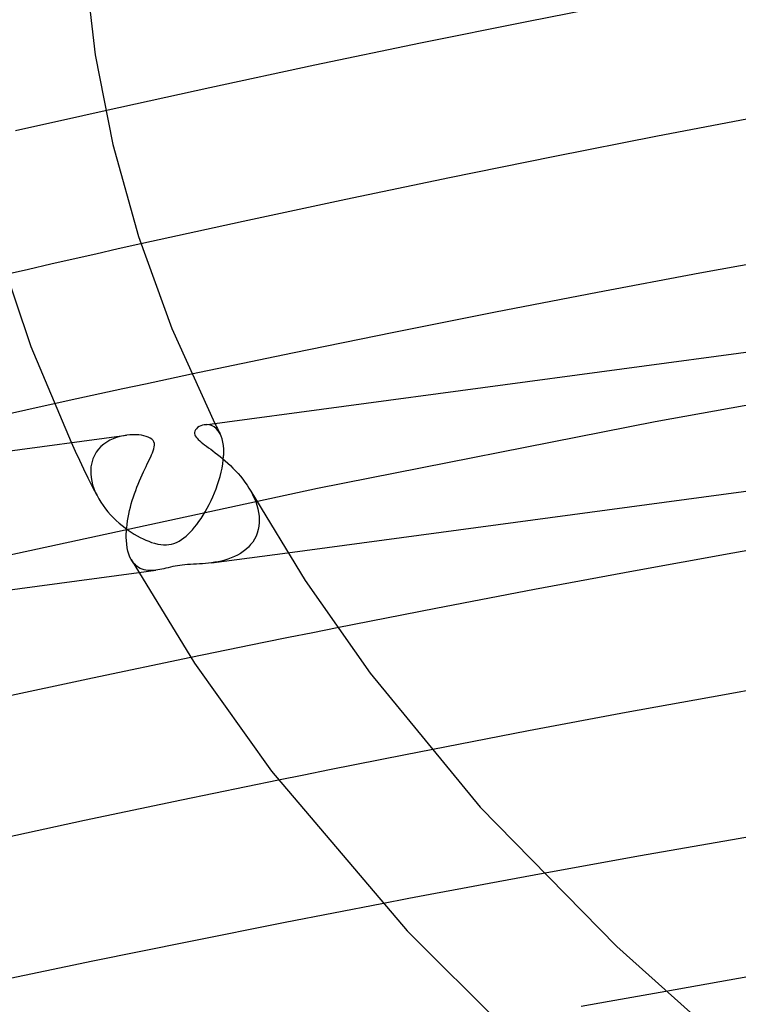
# Model space of a CAD drawing. Header units: millimetres. Extents: x -417 to 417, y -210 to 365.
# Tile 48 of 100: x -138 to -117, y 217 to 245. Entities that reach past the tile are written whole.
import ezdxf

# ---------------------------------------------------------------- set-up
doc = ezdxf.new("R2010")
doc.units = ezdxf.units.MM
doc.layers.add('HIDDEN', color=7, linetype='Continuous')
doc.layers.add('THICK', color=7, linetype='Continuous')

msp = doc.modelspace()

# ---------------------------------------------------------------- linework, layer by layer
at = {"layer": 'HIDDEN'}
for p, q in [((-135.309, 242.723), (-135.962, 242.577)), ((-136.614, 242.43), (-137.265, 242.283)), ((-135.962, 242.577), (-136.614, 242.43)), ((-137.265, 242.283), (-137.915, 242.135)), ((-134.931, 238.708), (-135.585, 238.561)), ((-134.275, 238.855), (-134.931, 238.708)), ((-136.238, 238.414), (-136.891, 238.266)), ((-135.585, 238.561), (-136.238, 238.414)), ((-136.891, 238.266), (-137.542, 238.117)), ((-137.542, 238.117), (-138.192, 237.967)), ((-109.411, 235.476), (-119.339, 233.691)), ((-132.802, 235.072), (-133.469, 234.93)), ((-134.136, 234.788), (-134.801, 234.645)), ((-133.469, 234.93), (-134.136, 234.788)), ((-135.466, 234.501), (-136.13, 234.356)), ((-134.801, 234.645), (-135.466, 234.501)), ((-136.13, 234.356), (-136.793, 234.211)), ((-132.363, 233.609), (-132.432, 233.604)), ((-132.292, 233.602), (-132.363, 233.609)), ((-132.221, 233.582), (-132.292, 233.602)), ((-132.151, 233.547), (-132.221, 233.582)), ((-132.126, 233.645), (-132.101, 233.594)), ((-132.101, 233.594), (-132.075, 233.544)), ((-119.339, 233.691), (-129.148, 231.751)), ((-134.782, 233.287), (-134.882, 233.265)), ((-134.684, 233.302), (-134.782, 233.287)), ((-132.086, 233.497), (-132.151, 233.547)), ((-132.027, 233.43), (-132.086, 233.497)), ((-132.075, 233.544), (-132.05, 233.493)), ((-132.05, 233.493), (-132.024, 233.443)), ((-131.975, 233.345), (-132.027, 233.43)), ((-132.024, 233.443), (-131.999, 233.392)), ((-131.999, 233.392), (-131.973, 233.342)), ((-131.943, 233.273), (-131.975, 233.345)), ((-131.916, 233.192), (-131.943, 233.273)), ((-136.173, 232.83), (-136.293, 233.087)), ((-135.353, 233.04), (-135.433, 232.971)), ((-135.267, 233.101), (-135.353, 233.04)), ((-135.175, 233.154), (-135.267, 233.101)), ((-135.079, 233.199), (-135.175, 233.154)), ((-134.981, 233.235), (-135.079, 233.199)), ((-134.882, 233.265), (-134.981, 233.235)), ((-131.894, 233.102), (-131.916, 233.192)), ((-131.879, 233.003), (-131.894, 233.102)), ((-131.87, 232.896), (-131.879, 233.003)), ((-136.052, 232.572), (-136.173, 232.83)), ((-135.625, 232.714), (-135.67, 232.612)), ((-135.57, 232.808), (-135.625, 232.714)), ((-135.506, 232.894), (-135.57, 232.808)), ((-135.433, 232.971), (-135.506, 232.894)), ((-131.881, 232.584), (-131.872, 232.697)), ((-131.872, 232.697), (-131.871, 232.711)), ((-131.871, 232.711), (-131.87, 232.725)), ((-131.869, 232.782), (-131.87, 232.896)), ((-131.87, 232.74), (-131.869, 232.754)), ((-131.87, 232.725), (-131.87, 232.74)), ((-131.869, 232.768), (-131.869, 232.782)), ((-131.869, 232.754), (-131.869, 232.768)), ((-135.929, 232.315), (-136.052, 232.572)), ((-135.703, 232.503), (-135.724, 232.387)), ((-135.67, 232.612), (-135.703, 232.503)), ((-131.916, 232.348), (-131.895, 232.468)), ((-131.895, 232.468), (-131.881, 232.584)), ((-135.804, 232.059), (-135.929, 232.315)), ((-135.724, 232.387), (-135.733, 232.265)), ((-135.733, 232.265), (-135.733, 232.25)), ((-135.733, 232.25), (-135.733, 232.236)), ((-135.733, 232.236), (-135.733, 232.222)), ((-135.733, 232.222), (-135.732, 232.208)), ((-135.732, 232.208), (-135.732, 232.194)), ((-135.732, 232.194), (-135.731, 232.179)), ((-135.731, 232.179), (-135.721, 232.076)), ((-131.971, 232.107), (-131.941, 232.228)), ((-131.941, 232.228), (-131.916, 232.348)), ((-135.677, 231.803), (-135.804, 232.059)), ((-135.721, 232.076), (-135.703, 231.971)), ((-135.703, 231.971), (-135.675, 231.865)), ((-135.675, 231.865), (-135.64, 231.758)), ((-132.088, 231.747), (-132.045, 231.866)), ((-132.045, 231.866), (-132.006, 231.987)), ((-132.006, 231.987), (-131.971, 232.107)), ((-129.148, 231.751), (-138.812, 229.664)), ((-135.549, 231.55), (-135.677, 231.803)), ((-135.64, 231.758), (-135.598, 231.652)), ((-135.598, 231.652), (-135.548, 231.547)), ((-132.183, 231.514), (-132.134, 231.63)), ((-132.134, 231.63), (-132.088, 231.747)), ((-131.084, 231.681), (-131.03, 231.58)), ((-131.03, 231.58), (-130.982, 231.478)), ((-135.548, 231.547), (-135.495, 231.45)), ((-135.495, 231.45), (-135.437, 231.354)), ((-135.437, 231.354), (-135.373, 231.26)), ((-132.346, 231.184), (-132.289, 231.291)), ((-132.289, 231.291), (-132.235, 231.402)), ((-132.235, 231.402), (-132.183, 231.514)), ((-130.982, 231.478), (-130.94, 231.375)), ((-130.94, 231.375), (-130.904, 231.271)), ((-130.904, 231.271), (-130.876, 231.166)), ((-135.373, 231.26), (-135.305, 231.168)), ((-135.305, 231.168), (-135.233, 231.079)), ((-135.233, 231.079), (-135.156, 230.992)), ((-135.156, 230.992), (-135.076, 230.908)), ((-132.528, 230.884), (-132.467, 230.979)), ((-132.467, 230.979), (-132.406, 231.08)), ((-132.406, 231.08), (-132.346, 231.184)), ((-130.876, 231.166), (-130.854, 231.061)), ((-130.854, 231.061), (-130.84, 230.956)), ((-135.076, 230.908), (-134.993, 230.828)), ((-134.993, 230.828), (-134.907, 230.75)), ((-134.907, 230.75), (-134.82, 230.677)), ((-132.715, 230.631), (-132.653, 230.71)), ((-132.653, 230.71), (-132.591, 230.794)), ((-132.591, 230.794), (-132.528, 230.884)), ((-130.836, 230.765), (-130.847, 230.661)), ((-130.84, 230.956), (-130.835, 230.853)), ((-130.835, 230.794), (-130.836, 230.779)), ((-130.836, 230.779), (-130.836, 230.765)), ((-130.835, 230.853), (-130.835, 230.838)), ((-130.835, 230.838), (-130.835, 230.823)), ((-130.835, 230.823), (-130.835, 230.809)), ((-130.835, 230.809), (-130.835, 230.794)), ((-134.82, 230.677), (-134.732, 230.608)), ((-134.732, 230.608), (-134.643, 230.544)), ((-134.643, 230.544), (-134.555, 230.484)), ((-134.555, 230.484), (-134.467, 230.429)), ((-134.467, 230.429), (-134.38, 230.378)), ((-132.962, 230.374), (-132.901, 230.43)), ((-132.901, 230.43), (-132.839, 230.491)), ((-132.839, 230.491), (-132.778, 230.558)), ((-132.778, 230.558), (-132.715, 230.631)), ((-130.895, 230.462), (-130.931, 230.37)), ((-130.866, 230.56), (-130.895, 230.462)), ((-130.847, 230.661), (-130.866, 230.56)), ((-134.38, 230.378), (-134.294, 230.332)), ((-134.294, 230.332), (-134.21, 230.29)), ((-134.21, 230.29), (-134.128, 230.254)), ((-134.128, 230.254), (-134.046, 230.221)), ((-134.046, 230.221), (-133.962, 230.191)), ((-133.962, 230.191), (-133.875, 230.164)), ((-133.875, 230.164), (-133.787, 230.143)), ((-133.787, 230.143), (-133.699, 230.128)), ((-133.699, 230.128), (-133.615, 230.12)), ((-133.535, 230.12), (-133.46, 230.126)), ((-133.46, 230.126), (-133.387, 230.139)), ((-133.387, 230.139), (-133.314, 230.16)), ((-133.314, 230.16), (-133.24, 230.189)), ((-133.24, 230.189), (-133.166, 230.227)), ((-133.166, 230.227), (-133.094, 230.271)), ((-133.094, 230.271), (-133.026, 230.321)), ((-133.026, 230.321), (-132.962, 230.374)), ((-131.087, 230.124), (-131.153, 230.052)), ((-131.028, 230.201), (-131.087, 230.124)), ((-130.976, 230.283), (-131.028, 230.201)), ((-130.931, 230.37), (-130.976, 230.283)), ((-133.615, 230.12), (-133.535, 230.12)), ((-132.221, 229.597), (-130.02, 229.891)), ((-131.382, 229.871), (-131.468, 229.821)), ((-131.301, 229.926), (-131.382, 229.871)), ((-131.224, 229.986), (-131.301, 229.926)), ((-131.153, 230.052), (-131.224, 229.986)), ((-134.517, 229.632), (-134.553, 229.69)), ((-134.477, 229.58), (-134.517, 229.632)), ((-134.434, 229.535), (-134.477, 229.58)), ((-132.834, 229.55), (-132.918, 229.545)), ((-132.748, 229.555), (-132.834, 229.55)), ((-132.661, 229.559), (-132.748, 229.555)), ((-132.574, 229.564), (-132.661, 229.559)), ((-132.486, 229.57), (-132.574, 229.564)), ((-132.4, 229.577), (-132.486, 229.57)), ((-132.311, 229.586), (-132.4, 229.577)), ((-132.221, 229.597), (-132.311, 229.586)), ((-132.127, 229.611), (-132.221, 229.597)), ((-132.032, 229.628), (-132.127, 229.611)), ((-131.936, 229.649), (-132.032, 229.628)), ((-131.84, 229.674), (-131.936, 229.649)), ((-131.745, 229.703), (-131.84, 229.674)), ((-131.65, 229.737), (-131.745, 229.703)), ((-131.558, 229.777), (-131.65, 229.737)), ((-131.468, 229.821), (-131.558, 229.777)), ((-134.389, 229.495), (-134.434, 229.535)), ((-134.341, 229.462), (-134.389, 229.495)), ((-134.291, 229.434), (-134.341, 229.462)), ((-134.338, 229.313), (-133.836, 229.38)), ((-134.239, 229.411), (-134.291, 229.434)), ((-134.184, 229.394), (-134.239, 229.411)), ((-134.128, 229.381), (-134.184, 229.394)), ((-134.07, 229.373), (-134.128, 229.381)), ((-134.012, 229.37), (-134.07, 229.373)), ((-133.953, 229.37), (-134.012, 229.37)), ((-133.895, 229.374), (-133.953, 229.37)), ((-133.836, 229.38), (-133.895, 229.374)), ((-133.778, 229.389), (-133.836, 229.38)), ((-133.721, 229.4), (-133.778, 229.389)), ((-133.664, 229.412), (-133.721, 229.4)), ((-133.608, 229.425), (-133.664, 229.412)), ((-133.548, 229.439), (-133.608, 229.425)), ((-133.485, 229.455), (-133.548, 229.439)), ((-133.418, 229.47), (-133.485, 229.455)), ((-133.348, 229.486), (-133.418, 229.47)), ((-133.279, 229.5), (-133.348, 229.486)), ((-133.21, 229.512), (-133.279, 229.5)), ((-133.142, 229.522), (-133.21, 229.512)), ((-133.071, 229.531), (-133.142, 229.522)), ((-132.997, 229.538), (-133.071, 229.531)), ((-132.918, 229.545), (-132.997, 229.538)), ((-129.281, 227.567), (-129.99, 227.424)), ((-128.571, 227.708), (-129.281, 227.567)), ((-130.699, 227.281), (-131.407, 227.137)), ((-129.99, 227.424), (-130.699, 227.281)), ((-132.114, 226.993), (-132.821, 226.847)), ((-131.407, 227.137), (-132.114, 226.993)), ((-125.847, 224.168), (-126.586, 224.023)), ((-127.325, 223.878), (-128.063, 223.731)), ((-126.586, 224.023), (-127.325, 223.878)), ((-128.801, 223.584), (-129.538, 223.435)), ((-128.063, 223.731), (-128.801, 223.584)), ((-129.538, 223.435), (-130.274, 223.286)), ((-123.375, 220.431), (-124.155, 220.287)), ((-122.595, 220.575), (-123.375, 220.431)), ((-124.936, 220.141), (-125.715, 219.994)), ((-124.155, 220.287), (-124.936, 220.141)), ((-126.495, 219.847), (-127.273, 219.698)), ((-125.715, 219.994), (-126.495, 219.847)), ((-119.851, 217.008), (-120.67, 216.86)), ((-119.03, 217.155), (-119.851, 217.008)), ((-120.67, 216.86), (-121.488, 216.711))]:
    msp.add_line(p, q, dxfattribs=at)
at = {"layer": 'THICK'}
for p, q in [((-135.902, 246.89), (-135.604, 244.344)), ((-119.969, 245.917), (-123.066, 245.308)), ((-123.066, 245.308), (-126.152, 244.683)), ((-126.152, 244.683), (-129.223, 244.044)), ((-135.604, 244.344), (-135.09, 241.738)), ((-129.223, 244.044), (-132.276, 243.39)), ((-132.276, 243.39), (-135.309, 242.723)), ((-116.233, 242.559), (-119.269, 241.979)), ((-119.269, 241.979), (-122.297, 241.383)), ((-135.09, 241.738), (-134.345, 239.071)), ((-122.297, 241.383), (-125.314, 240.772)), ((-125.314, 240.772), (-128.318, 240.146)), ((-128.318, 240.146), (-131.306, 239.507)), ((-131.306, 239.507), (-134.275, 238.855)), ((-134.345, 239.071), (-133.371, 236.398)), ((-137.459, 235.866), (-138.397, 238.632)), ((-115.061, 238.546), (-118.039, 238.003)), ((-118.039, 238.003), (-121.009, 237.445)), ((-121.009, 237.445), (-123.973, 236.873)), ((-123.973, 236.873), (-126.928, 236.286)), ((-133.371, 236.398), (-132.126, 233.645)), ((-132.422, 233.605), (-112.48, 236.277)), ((-126.928, 236.286), (-129.872, 235.686)), ((-136.293, 233.087), (-137.459, 235.866)), ((-129.872, 235.686), (-132.802, 235.072)), ((-136.793, 234.211), (-138.852, 233.755)), ((-132.538, 233.574), (-132.585, 233.55)), ((-132.487, 233.592), (-132.538, 233.574)), ((-132.432, 233.604), (-132.487, 233.592)), ((-154.639, 230.629), (-134.697, 233.301)), ((-134.592, 233.311), (-134.684, 233.302)), ((-134.503, 233.315), (-134.592, 233.311)), ((-134.417, 233.314), (-134.503, 233.315)), ((-134.336, 233.308), (-134.417, 233.314)), ((-134.258, 233.299), (-134.336, 233.308)), ((-134.186, 233.285), (-134.258, 233.299)), ((-134.12, 233.268), (-134.186, 233.285)), ((-134.059, 233.246), (-134.12, 233.268)), ((-132.708, 233.419), (-132.717, 233.383)), ((-132.717, 233.383), (-132.717, 233.349)), ((-132.717, 233.349), (-132.709, 233.317)), ((-132.709, 233.317), (-132.695, 233.284)), ((-132.69, 233.455), (-132.708, 233.419)), ((-132.695, 233.284), (-132.673, 233.249)), ((-132.662, 233.49), (-132.69, 233.455)), ((-132.627, 233.522), (-132.662, 233.49)), ((-132.585, 233.55), (-132.627, 233.522)), ((-134.004, 233.22), (-134.059, 233.246)), ((-133.957, 233.187), (-134.004, 233.22)), ((-133.919, 233.15), (-133.957, 233.187)), ((-133.894, 233.107), (-133.919, 233.15)), ((-133.881, 233.061), (-133.894, 233.107)), ((-133.884, 232.96), (-133.878, 233.011)), ((-133.878, 233.011), (-133.881, 233.061)), ((-132.673, 233.249), (-132.644, 233.213)), ((-132.644, 233.213), (-132.608, 233.176)), ((-132.608, 233.176), (-132.567, 233.139)), ((-132.567, 233.139), (-132.522, 233.101)), ((-132.522, 233.101), (-132.474, 233.063)), ((-132.474, 233.063), (-132.423, 233.024)), ((-132.423, 233.024), (-132.367, 232.982)), ((-132.367, 232.982), (-132.308, 232.938)), ((-133.99, 232.672), (-133.963, 232.732)), ((-133.963, 232.732), (-133.938, 232.791)), ((-133.938, 232.791), (-133.915, 232.849)), ((-133.915, 232.849), (-133.897, 232.905)), ((-133.897, 232.905), (-133.884, 232.96)), ((-132.308, 232.938), (-132.246, 232.893)), ((-132.246, 232.893), (-132.182, 232.844)), ((-132.182, 232.844), (-132.115, 232.794)), ((-132.115, 232.794), (-132.045, 232.74)), ((-132.045, 232.74), (-131.974, 232.682)), ((-134.124, 232.396), (-134.088, 232.471)), ((-134.088, 232.471), (-134.053, 232.542)), ((-134.053, 232.542), (-134.02, 232.609)), ((-134.02, 232.609), (-133.99, 232.672)), ((-131.974, 232.682), (-131.901, 232.622)), ((-131.901, 232.622), (-131.826, 232.558)), ((-131.826, 232.558), (-131.751, 232.492)), ((-131.751, 232.492), (-131.676, 232.421)), ((-131.676, 232.421), (-131.601, 232.348)), ((-134.278, 232.064), (-134.24, 232.15)), ((-134.24, 232.15), (-134.201, 232.235)), ((-134.201, 232.235), (-134.162, 232.317)), ((-134.162, 232.317), (-134.124, 232.396)), ((-131.601, 232.348), (-131.526, 232.27)), ((-131.526, 232.27), (-131.452, 232.19)), ((-131.452, 232.19), (-131.382, 232.108)), ((-130.02, 229.891), (-112.117, 232.29)), ((-134.391, 231.793), (-134.354, 231.885)), ((-134.354, 231.885), (-134.317, 231.975)), ((-134.317, 231.975), (-134.278, 232.064)), ((-131.382, 232.108), (-131.314, 232.024)), ((-131.314, 232.024), (-131.251, 231.94)), ((-131.251, 231.94), (-131.191, 231.854)), ((-131.191, 231.854), (-131.135, 231.768)), ((-134.493, 231.508), (-134.46, 231.604)), ((-134.46, 231.604), (-134.426, 231.699)), ((-134.426, 231.699), (-134.391, 231.793)), ((-131.135, 231.768), (-131.084, 231.681)), ((-131.083, 231.679), (-129.501, 229.079)), ((-134.58, 231.213), (-134.553, 231.312)), ((-134.553, 231.312), (-134.524, 231.41)), ((-134.524, 231.41), (-134.493, 231.508)), ((-134.646, 230.912), (-134.627, 231.013)), ((-134.627, 231.013), (-134.604, 231.113)), ((-134.604, 231.113), (-134.58, 231.213)), ((-134.687, 230.616), (-134.677, 230.713)), ((-134.677, 230.713), (-134.663, 230.812)), ((-134.663, 230.812), (-134.646, 230.912)), ((-134.699, 230.335), (-134.698, 230.427)), ((-134.698, 230.427), (-134.695, 230.52)), ((-134.695, 230.52), (-134.687, 230.616)), ((-134.699, 230.32), (-134.699, 230.335)), ((-134.698, 230.306), (-134.699, 230.32)), ((-134.698, 230.291), (-134.698, 230.306)), ((-134.697, 230.276), (-134.698, 230.291)), ((-134.697, 230.262), (-134.697, 230.276)), ((-134.696, 230.248), (-134.697, 230.262)), ((-134.686, 230.137), (-134.696, 230.248)), ((-134.671, 230.033), (-134.686, 230.137)), ((-114.177, 230.387), (-117.079, 229.877)), ((-134.65, 229.936), (-134.671, 230.033)), ((-134.623, 229.846), (-134.65, 229.936)), ((-134.591, 229.765), (-134.623, 229.846)), ((-117.079, 229.877), (-119.963, 229.354)), ((-134.554, 229.692), (-134.591, 229.765)), ((-134.554, 229.692), (-132.715, 226.686)), ((-152.253, 226.913), (-134.338, 229.313)), ((-119.963, 229.354), (-122.839, 228.819)), ((-129.501, 229.079), (-127.615, 226.389)), ((-122.839, 228.819), (-125.709, 228.27)), ((-125.709, 228.27), (-128.571, 227.708)), ((-132.821, 226.847), (-135.677, 226.25)), ((-132.715, 226.686), (-130.477, 223.547)), ((-135.677, 226.25), (-138.519, 225.641)), ((-127.615, 226.389), (-124.42, 222.507)), ((-114.462, 226.277), (-117.328, 225.768)), ((-117.328, 225.768), (-120.176, 225.248)), ((-120.176, 225.248), (-123.014, 224.715)), ((-123.014, 224.715), (-125.847, 224.168)), ((-130.477, 223.547), (-126.54, 218.909)), ((-130.274, 223.286), (-133.097, 222.705)), ((-133.097, 222.705), (-135.908, 222.112)), ((-124.42, 222.507), (-120.452, 218.456)), ((-135.908, 222.112), (-138.704, 221.507)), ((-114.066, 222.077), (-116.924, 221.587)), ((-116.924, 221.587), (-119.767, 221.087)), ((-119.767, 221.087), (-122.595, 220.575)), ((-127.273, 219.698), (-130.081, 219.154)), ((-130.081, 219.154), (-132.881, 218.597)), ((-126.54, 218.909), (-122.528, 214.925)), ((-132.881, 218.597), (-135.671, 218.029)), ((-120.452, 218.456), (-117.696, 215.992)), ((-135.671, 218.029), (-138.45, 217.449)), ((-116.195, 217.654), (-119.03, 217.155))]:
    msp.add_line(p, q, dxfattribs=at)

doc.saveas('drawing.dxf')
